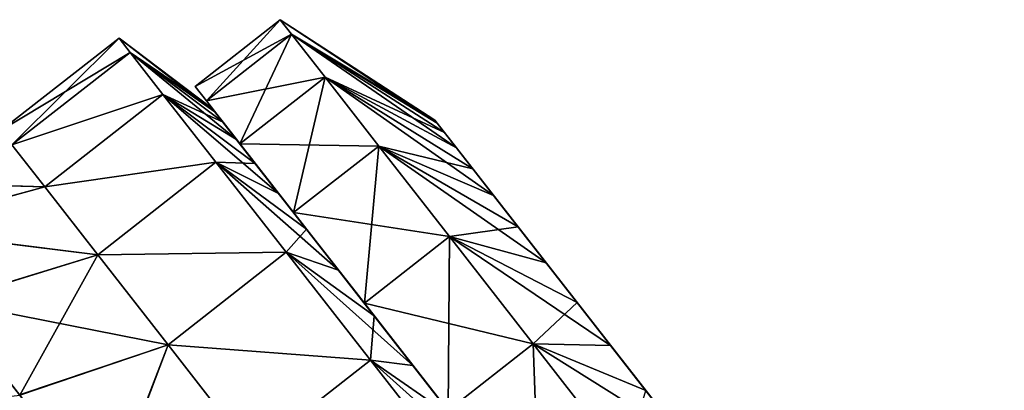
# Model space of a CAD drawing. Header units: millimetres. Extents: x -84 to 84, y -375 to 274.
# Tile 99 of 108: x 60.16 to 76.55, y 63.3 to 69.46. Entities that reach past the tile are written whole.
import ezdxf

# ---------------------------------------------------------------- set-up
doc = ezdxf.new("R2010")
doc.units = ezdxf.units.MM
doc.header["$LTSCALE"] = 148.96817
for name, color, linetype in [('193', 7, 'CONTINUOUS'), ('194', 7, 'CONTINUOUS'), ('195', 7, 'CONTINUOUS'), ('196', 7, 'CONTINUOUS'), ('197', 7, 'CONTINUOUS'), ('82', 7, 'CONTINUOUS'), ('83', 7, 'CONTINUOUS'), ('84', 7, 'CONTINUOUS'), ('85', 7, 'CONTINUOUS'), ('86', 7, 'CONTINUOUS'), ('87', 7, 'CONTINUOUS'), ('88', 7, 'CONTINUOUS')]:
    doc.layers.add(name, color=color, linetype=linetype)

msp = doc.modelspace()

# ---------------------------------------------------------------- linework, layer by layer
at = {"layer": '193', "color": 7, "linetype": 'CONTINUOUS', "true_color": 0xa2afbf}
for points in [[(63.077, 68.35, 9.425), (63.267, 68.108, 11.962), (64.496, 69.459, 9.425), (63.077, 68.35, 9.425)], [(64.496, 69.459, 9.425), (63.267, 68.108, 11.962), (64.685, 69.216, 11.962), (64.496, 69.459, 9.425)], [(63.267, 68.108, 11.962), (63.825, 67.394, 14.351), (64.685, 69.216, 11.962), (63.267, 68.108, 11.962)], [(64.685, 69.216, 11.962), (63.825, 67.394, 14.351), (65.243, 68.502, 14.351), (64.685, 69.216, 11.962)], [(63.825, 67.394, 14.351), (64.718, 66.25, 16.454), (65.243, 68.502, 14.351), (63.825, 67.394, 14.351)], [(65.243, 68.502, 14.351), (64.718, 66.25, 16.454), (66.137, 67.358, 16.454), (65.243, 68.502, 14.351)], [(64.718, 66.25, 16.454), (65.896, 64.742, 18.149), (66.137, 67.358, 16.454), (64.718, 66.25, 16.454)], [(66.137, 67.358, 16.454), (65.896, 64.742, 18.149), (67.314, 65.851, 18.149), (66.137, 67.358, 16.454)], [(65.896, 64.742, 18.149), (67.289, 62.959, 19.336), (67.314, 65.851, 18.149), (65.896, 64.742, 18.149)], [(67.314, 65.851, 18.149), (67.289, 62.959, 19.336), (68.707, 64.068, 19.336), (67.314, 65.851, 18.149)], [(67.289, 62.959, 19.336), (68.816, 61.004, 19.948), (68.707, 64.068, 19.336), (67.289, 62.959, 19.336)], [(68.707, 64.068, 19.336), (68.816, 61.004, 19.948), (70.235, 62.112, 19.948), (68.707, 64.068, 19.336)]]:
    msp.add_3dface(points, dxfattribs=at)
at = {"layer": '194', "color": 7, "linetype": 'CONTINUOUS', "true_color": 0xa2afbf}
for points in [[(64.496, 69.459, 9.425), (64.685, 69.216, 11.962), (67.069, 67.789, 9.425), (64.496, 69.459, 9.425)], [(64.685, 69.216, 11.962), (65.243, 68.502, 14.351), (67.23, 67.582, 11.418), (64.685, 69.216, 11.962)], [(67.069, 67.789, 9.425), (64.685, 69.216, 11.962), (67.109, 67.737, 10.43), (67.069, 67.789, 9.425)], [(67.109, 67.737, 10.43), (64.685, 69.216, 11.962), (67.23, 67.582, 11.418), (67.109, 67.737, 10.43)], [(65.243, 68.502, 14.351), (66.137, 67.358, 16.454), (67.704, 66.976, 13.275), (65.243, 68.502, 14.351)], [(67.23, 67.582, 11.418), (65.243, 68.502, 14.351), (67.43, 67.327, 12.372), (67.23, 67.582, 11.418)], [(67.43, 67.327, 12.372), (65.243, 68.502, 14.351), (67.704, 66.976, 13.275), (67.43, 67.327, 12.372)], [(66.137, 67.358, 16.454), (67.314, 65.851, 18.149), (68.457, 66.012, 14.87), (66.137, 67.358, 16.454)], [(67.704, 66.976, 13.275), (66.137, 67.358, 16.454), (68.049, 66.535, 14.113), (67.704, 66.976, 13.275)], [(68.049, 66.535, 14.113), (66.137, 67.358, 16.454), (68.457, 66.012, 14.87), (68.049, 66.535, 14.113)], [(68.457, 66.012, 14.87), (67.314, 65.851, 18.149), (68.924, 65.415, 15.534), (68.457, 66.012, 14.87)], [(67.314, 65.851, 18.149), (68.707, 64.068, 19.336), (69.439, 64.755, 16.093), (67.314, 65.851, 18.149)], [(68.924, 65.415, 15.534), (67.314, 65.851, 18.149), (69.439, 64.755, 16.093), (68.924, 65.415, 15.534)], [(69.439, 64.755, 16.093), (68.707, 64.068, 19.336), (69.995, 64.043, 16.539), (69.439, 64.755, 16.093)], [(68.707, 64.068, 19.336), (70.235, 62.112, 19.948), (70.583, 63.292, 16.863), (68.707, 64.068, 19.336)], [(69.995, 64.043, 16.539), (68.707, 64.068, 19.336), (70.583, 63.292, 16.863), (69.995, 64.043, 16.539)]]:
    msp.add_3dface(points, dxfattribs=at)
at = {"layer": '195', "color": 7, "linetype": 'CONTINUOUS', "true_color": 0xa2afbf}
for points in [[(63.077, 68.35, 9.425), (64.496, 69.459, 9.425), (64.685, 69.216, 6.888), (63.077, 68.35, 9.425)], [(63.077, 68.35, 9.425), (64.685, 69.216, 6.888), (63.267, 68.108, 6.888), (63.077, 68.35, 9.425)], [(64.685, 69.216, 6.888), (65.243, 68.502, 4.499), (63.267, 68.108, 6.888), (64.685, 69.216, 6.888)], [(63.267, 68.108, 6.888), (65.243, 68.502, 4.499), (63.825, 67.394, 4.499), (63.267, 68.108, 6.888)], [(65.243, 68.502, 4.499), (66.137, 67.358, 2.396), (63.825, 67.394, 4.499), (65.243, 68.502, 4.499)], [(63.825, 67.394, 4.499), (66.137, 67.358, 2.396), (64.718, 66.25, 2.396), (63.825, 67.394, 4.499)], [(66.137, 67.358, 2.396), (67.314, 65.851, 0.701), (64.718, 66.25, 2.396), (66.137, 67.358, 2.396)], [(64.718, 66.25, 2.396), (67.314, 65.851, 0.701), (65.896, 64.742, 0.701), (64.718, 66.25, 2.396)], [(67.314, 65.851, 0.701), (68.707, 64.068, -0.486), (65.896, 64.742, 0.701), (67.314, 65.851, 0.701)], [(65.896, 64.742, 0.701), (68.707, 64.068, -0.486), (67.289, 62.959, -0.486), (65.896, 64.742, 0.701)], [(68.707, 64.068, -0.486), (70.235, 62.112, -1.098), (67.289, 62.959, -0.486), (68.707, 64.068, -0.486)]]:
    msp.add_3dface(points, dxfattribs=at)
at = {"layer": '196', "color": 7, "linetype": 'CONTINUOUS', "true_color": 0xa2afbf}
for points in [[(64.496, 69.459, 9.425), (67.069, 67.789, 9.425), (67.109, 67.737, 8.42), (64.496, 69.459, 9.425)], [(64.685, 69.216, 6.888), (64.496, 69.459, 9.425), (67.109, 67.737, 8.42), (64.685, 69.216, 6.888)], [(65.243, 68.502, 4.499), (64.685, 69.216, 6.888), (67.43, 67.327, 6.478), (65.243, 68.502, 4.499)], [(67.43, 67.327, 6.478), (64.685, 69.216, 6.888), (67.23, 67.582, 7.432), (67.43, 67.327, 6.478)], [(67.23, 67.582, 7.432), (64.685, 69.216, 6.888), (67.109, 67.737, 8.42), (67.23, 67.582, 7.432)], [(66.137, 67.358, 2.396), (65.243, 68.502, 4.499), (68.049, 66.535, 4.737), (66.137, 67.358, 2.396)], [(68.049, 66.535, 4.737), (65.243, 68.502, 4.499), (67.704, 66.976, 5.575), (68.049, 66.535, 4.737)], [(67.704, 66.976, 5.575), (65.243, 68.502, 4.499), (67.43, 67.327, 6.478), (67.704, 66.976, 5.575)], [(67.314, 65.851, 0.701), (66.137, 67.358, 2.396), (68.924, 65.415, 3.316), (67.314, 65.851, 0.701)], [(68.924, 65.415, 3.316), (66.137, 67.358, 2.396), (68.457, 66.012, 3.98), (68.924, 65.415, 3.316)], [(68.457, 66.012, 3.98), (66.137, 67.358, 2.396), (68.049, 66.535, 4.737), (68.457, 66.012, 3.98)], [(68.707, 64.068, -0.486), (67.314, 65.851, 0.701), (69.995, 64.043, 2.311), (68.707, 64.068, -0.486)], [(69.995, 64.043, 2.311), (67.314, 65.851, 0.701), (69.439, 64.755, 2.757), (69.995, 64.043, 2.311)], [(69.439, 64.755, 2.757), (67.314, 65.851, 0.701), (68.924, 65.415, 3.316), (69.439, 64.755, 2.757)], [(70.235, 62.112, -1.098), (68.707, 64.068, -0.486), (71.191, 62.513, 1.791), (70.235, 62.112, -1.098)], [(71.191, 62.513, 1.791), (68.707, 64.068, -0.486), (70.583, 63.292, 1.987), (71.191, 62.513, 1.791)], [(70.583, 63.292, 1.987), (68.707, 64.068, -0.486), (69.995, 64.043, 2.311), (70.583, 63.292, 1.987)]]:
    msp.add_3dface(points, dxfattribs=at)
at = {"layer": '197', "color": 7, "linetype": 'CONTINUOUS', "true_color": 0xa2afbf}
for points in [[(67.069, 67.789, 9.425), (67.109, 67.737, 10.43), (76.55, 55.654, 9.425), (67.069, 67.789, 9.425)], [(67.069, 67.789, 9.425), (76.55, 55.654, 9.425), (76.51, 55.706, 8.42), (67.069, 67.789, 9.425)], [(67.069, 67.789, 9.425), (76.51, 55.706, 8.42), (67.109, 67.737, 8.42), (67.069, 67.789, 9.425)], [(67.109, 67.737, 10.43), (67.23, 67.582, 11.418), (76.51, 55.706, 10.43), (67.109, 67.737, 10.43)], [(67.109, 67.737, 10.43), (76.51, 55.706, 10.43), (76.55, 55.654, 9.425), (67.109, 67.737, 10.43)], [(76.51, 55.706, 8.42), (76.389, 55.86, 7.432), (67.109, 67.737, 8.42), (76.51, 55.706, 8.42)], [(76.389, 55.86, 7.432), (67.23, 67.582, 7.432), (67.109, 67.737, 8.42), (76.389, 55.86, 7.432)], [(67.23, 67.582, 11.418), (67.43, 67.327, 12.372), (76.389, 55.86, 11.418), (67.23, 67.582, 11.418)], [(67.23, 67.582, 11.418), (76.389, 55.86, 11.418), (76.51, 55.706, 10.43), (67.23, 67.582, 11.418)], [(76.389, 55.86, 7.432), (76.189, 56.116, 6.478), (67.23, 67.582, 7.432), (76.389, 55.86, 7.432)], [(76.189, 56.116, 6.478), (67.43, 67.327, 6.478), (67.23, 67.582, 7.432), (76.189, 56.116, 6.478)], [(67.43, 67.327, 12.372), (67.704, 66.976, 13.275), (76.189, 56.116, 12.372), (67.43, 67.327, 12.372)], [(67.43, 67.327, 12.372), (76.189, 56.116, 12.372), (76.389, 55.86, 11.418), (67.43, 67.327, 12.372)], [(76.189, 56.116, 6.478), (75.915, 56.467, 5.575), (67.43, 67.327, 6.478), (76.189, 56.116, 6.478)], [(75.915, 56.467, 5.575), (67.704, 66.976, 5.575), (67.43, 67.327, 6.478), (75.915, 56.467, 5.575)], [(67.704, 66.976, 13.275), (68.049, 66.535, 14.113), (75.915, 56.467, 13.275), (67.704, 66.976, 13.275)], [(67.704, 66.976, 13.275), (75.915, 56.467, 13.275), (76.189, 56.116, 12.372), (67.704, 66.976, 13.275)], [(75.915, 56.467, 5.575), (75.57, 56.908, 4.737), (67.704, 66.976, 5.575), (75.915, 56.467, 5.575)], [(75.57, 56.908, 4.737), (68.049, 66.535, 4.737), (67.704, 66.976, 5.575), (75.57, 56.908, 4.737)], [(68.049, 66.535, 14.113), (68.457, 66.012, 14.87), (75.57, 56.908, 14.113), (68.049, 66.535, 14.113)], [(68.049, 66.535, 14.113), (75.57, 56.908, 14.113), (75.915, 56.467, 13.275), (68.049, 66.535, 14.113)], [(75.57, 56.908, 4.737), (75.162, 57.431, 3.98), (68.049, 66.535, 4.737), (75.57, 56.908, 4.737)], [(75.162, 57.431, 3.98), (68.457, 66.012, 3.98), (68.049, 66.535, 4.737), (75.162, 57.431, 3.98)], [(68.457, 66.012, 14.87), (68.924, 65.415, 15.534), (75.162, 57.431, 14.87), (68.457, 66.012, 14.87)], [(68.457, 66.012, 14.87), (75.162, 57.431, 14.87), (75.57, 56.908, 14.113), (68.457, 66.012, 14.87)], [(75.162, 57.431, 3.98), (74.695, 58.027, 3.316), (68.457, 66.012, 3.98), (75.162, 57.431, 3.98)], [(74.695, 58.027, 3.316), (68.924, 65.415, 3.316), (68.457, 66.012, 3.98), (74.695, 58.027, 3.316)], [(68.924, 65.415, 15.534), (69.439, 64.755, 16.093), (74.695, 58.027, 15.534), (68.924, 65.415, 15.534)], [(68.924, 65.415, 15.534), (74.695, 58.027, 15.534), (75.162, 57.431, 14.87), (68.924, 65.415, 15.534)], [(74.695, 58.027, 3.316), (74.18, 58.687, 2.757), (68.924, 65.415, 3.316), (74.695, 58.027, 3.316)], [(74.18, 58.687, 2.757), (69.439, 64.755, 2.757), (68.924, 65.415, 3.316), (74.18, 58.687, 2.757)], [(69.439, 64.755, 16.093), (69.995, 64.043, 16.539), (74.18, 58.687, 16.093), (69.439, 64.755, 16.093)], [(69.439, 64.755, 16.093), (74.18, 58.687, 16.093), (74.695, 58.027, 15.534), (69.439, 64.755, 16.093)], [(74.18, 58.687, 2.757), (73.624, 59.399, 2.311), (69.439, 64.755, 2.757), (74.18, 58.687, 2.757)], [(73.624, 59.399, 2.311), (69.995, 64.043, 2.311), (69.439, 64.755, 2.757), (73.624, 59.399, 2.311)], [(69.995, 64.043, 16.539), (70.583, 63.292, 16.863), (73.624, 59.399, 16.539), (69.995, 64.043, 16.539)], [(69.995, 64.043, 16.539), (73.624, 59.399, 16.539), (74.18, 58.687, 16.093), (69.995, 64.043, 16.539)], [(73.624, 59.399, 2.311), (73.036, 60.151, 1.987), (69.995, 64.043, 2.311), (73.624, 59.399, 2.311)], [(73.036, 60.151, 1.987), (70.583, 63.292, 1.987), (69.995, 64.043, 2.311), (73.036, 60.151, 1.987)]]:
    msp.add_3dface(points, dxfattribs=at)
at = {"layer": '82', "color": 7, "linetype": 'CONTINUOUS', "true_color": 0xa2afbf}
for points in [[(60.576, 66.678, 4.213), (57.391, 66.769, 5.986), (60.029, 67.378, 6.752), (60.576, 66.678, 4.213)], [(58, 65.979, 3.379), (57.391, 66.769, 5.986), (60.576, 66.678, 4.213), (58, 65.979, 3.379)], [(61.457, 65.551, 1.936), (58, 65.979, 3.379), (60.576, 66.678, 4.213), (61.457, 65.551, 1.936)], [(58.938, 64.779, 1.039), (58, 65.979, 3.379), (61.457, 65.551, 1.936), (58.938, 64.779, 1.039)], [(62.628, 64.052, 0.034), (58.938, 64.779, 1.039), (61.457, 65.551, 1.936), (62.628, 64.052, 0.034)], [(60.155, 63.221, -0.933), (58.938, 64.779, 1.039), (62.628, 64.052, 0.034), (60.155, 63.221, -0.933)], [(61.599, 61.373, -2.449), (60.155, 63.221, -0.933), (62.628, 64.052, 0.034), (61.599, 61.373, -2.449)], [(64.031, 62.257, -1.397), (61.599, 61.373, -2.449), (62.628, 64.052, 0.034), (64.031, 62.257, -1.397)]]:
    msp.add_3dface(points, dxfattribs=at)
at = {"layer": '83', "color": 7, "linetype": 'CONTINUOUS', "true_color": 0xa2afbf}
for points in [[(61.997, 68.916, 6.753), (59.844, 67.616, 9.425), (61.812, 69.153, 9.425), (61.997, 68.916, 6.753)], [(60.029, 67.378, 6.752), (59.844, 67.616, 9.425), (61.997, 68.916, 6.753), (60.029, 67.378, 6.752)], [(62.544, 68.216, 4.214), (60.029, 67.378, 6.752), (61.997, 68.916, 6.753), (62.544, 68.216, 4.214)], [(60.576, 66.678, 4.213), (60.029, 67.378, 6.752), (62.544, 68.216, 4.214), (60.576, 66.678, 4.213)], [(63.425, 67.089, 1.937), (60.576, 66.678, 4.213), (62.544, 68.216, 4.214), (63.425, 67.089, 1.937)], [(61.457, 65.551, 1.936), (60.576, 66.678, 4.213), (63.425, 67.089, 1.937), (61.457, 65.551, 1.936)], [(64.596, 65.59, 0.035), (61.457, 65.551, 1.936), (63.425, 67.089, 1.937), (64.596, 65.59, 0.035)], [(62.628, 64.052, 0.034), (61.457, 65.551, 1.936), (64.596, 65.59, 0.035), (62.628, 64.052, 0.034)], [(65.998, 63.795, -1.397), (62.628, 64.052, 0.034), (64.596, 65.59, 0.035), (65.998, 63.795, -1.397)], [(64.031, 62.257, -1.397), (62.628, 64.052, 0.034), (65.998, 63.795, -1.397), (64.031, 62.257, -1.397)], [(67.561, 61.794, -2.285), (64.031, 62.257, -1.397), (65.998, 63.795, -1.397), (67.561, 61.794, -2.285)]]:
    msp.add_3dface(points, dxfattribs=at)
at = {"layer": '84', "color": 7, "linetype": 'CONTINUOUS', "true_color": 0xa2afbf}
for points in [[(61.997, 68.916, 6.753), (61.812, 69.153, 9.425), (63.409, 67.926, 8.202), (61.997, 68.916, 6.753)], [(61.812, 69.153, 9.425), (63.363, 67.984, 9.425), (63.409, 67.926, 8.202), (61.812, 69.153, 9.425)], [(62.544, 68.216, 4.214), (61.997, 68.916, 6.753), (63.769, 67.465, 5.831), (62.544, 68.216, 4.214)], [(63.769, 67.465, 5.831), (61.997, 68.916, 6.753), (63.545, 67.752, 6.999), (63.769, 67.465, 5.831)], [(63.545, 67.752, 6.999), (61.997, 68.916, 6.753), (63.409, 67.926, 8.202), (63.545, 67.752, 6.999)], [(63.425, 67.089, 1.937), (62.544, 68.216, 4.214), (64.468, 66.57, 3.668), (63.425, 67.089, 1.937)], [(64.468, 66.57, 3.668), (62.544, 68.216, 4.214), (64.078, 67.069, 4.716), (64.468, 66.57, 3.668)], [(64.078, 67.069, 4.716), (62.544, 68.216, 4.214), (63.769, 67.465, 5.831), (64.078, 67.069, 4.716)], [(64.596, 65.59, 0.035), (63.425, 67.089, 1.937), (65.466, 65.293, 1.839), (64.596, 65.59, 0.035)], [(65.466, 65.293, 1.839), (63.425, 67.089, 1.937), (64.933, 65.975, 2.704), (65.466, 65.293, 1.839)], [(64.933, 65.975, 2.704), (63.425, 67.089, 1.937), (64.468, 66.57, 3.668), (64.933, 65.975, 2.704)], [(65.998, 63.795, -1.397), (64.596, 65.59, 0.035), (66.703, 63.709, 0.451), (65.998, 63.795, -1.397)], [(66.703, 63.709, 0.451), (64.596, 65.59, 0.035), (66.059, 64.534, 1.084), (66.703, 63.709, 0.451)], [(66.059, 64.534, 1.084), (64.596, 65.59, 0.035), (65.466, 65.293, 1.839), (66.059, 64.534, 1.084)], [(67.561, 61.794, -2.285), (65.998, 63.795, -1.397), (68.11, 61.908, -0.416), (67.561, 61.794, -2.285)], [(68.11, 61.908, -0.416), (65.998, 63.795, -1.397), (67.39, 62.83, -0.051), (68.11, 61.908, -0.416)], [(67.39, 62.83, -0.051), (65.998, 63.795, -1.397), (66.703, 63.709, 0.451), (67.39, 62.83, -0.051)]]:
    msp.add_3dface(points, dxfattribs=at)
at = {"layer": '85', "color": 7, "linetype": 'CONTINUOUS', "true_color": 0xa2afbf}
for points in [[(63.409, 67.926, 8.202), (63.363, 67.984, 9.425), (64.402, 66.654, 7.344), (63.409, 67.926, 8.202)], [(63.363, 67.984, 9.425), (63.409, 67.926, 10.648), (64.247, 66.853, 9.425), (63.363, 67.984, 9.425)], [(63.363, 67.984, 9.425), (64.247, 66.853, 9.425), (64.402, 66.654, 7.344), (63.363, 67.984, 9.425)], [(63.545, 67.752, 6.999), (63.409, 67.926, 8.202), (64.402, 66.654, 7.344), (63.545, 67.752, 6.999)], [(63.409, 67.926, 10.648), (63.545, 67.752, 11.851), (64.402, 66.654, 11.506), (63.409, 67.926, 10.648)], [(64.247, 66.853, 9.425), (63.409, 67.926, 10.648), (64.402, 66.654, 11.506), (64.247, 66.853, 9.425)], [(63.769, 67.465, 5.831), (63.545, 67.752, 6.999), (64.861, 66.068, 5.382), (63.769, 67.465, 5.831)], [(64.861, 66.068, 5.382), (63.545, 67.752, 6.999), (64.402, 66.654, 7.344), (64.861, 66.068, 5.382)], [(63.545, 67.752, 11.851), (63.769, 67.465, 13.019), (64.402, 66.654, 11.506), (63.545, 67.752, 11.851)], [(64.078, 67.069, 4.716), (63.769, 67.465, 5.831), (64.861, 66.068, 5.382), (64.078, 67.069, 4.716)], [(63.769, 67.465, 13.019), (64.078, 67.069, 14.134), (64.861, 66.068, 13.468), (63.769, 67.465, 13.019)], [(64.402, 66.654, 11.506), (63.769, 67.465, 13.019), (64.861, 66.068, 13.468), (64.402, 66.654, 11.506)], [(64.468, 66.57, 3.668), (64.078, 67.069, 4.716), (65.594, 65.129, 3.655), (64.468, 66.57, 3.668)], [(65.594, 65.129, 3.655), (64.078, 67.069, 4.716), (64.861, 66.068, 5.382), (65.594, 65.129, 3.655)], [(64.078, 67.069, 14.134), (64.468, 66.57, 15.182), (64.861, 66.068, 13.468), (64.078, 67.069, 14.134)], [(64.933, 65.975, 2.704), (64.468, 66.57, 3.668), (65.594, 65.129, 3.655), (64.933, 65.975, 2.704)], [(64.468, 66.57, 15.182), (64.933, 65.975, 16.146), (65.594, 65.129, 15.195), (64.468, 66.57, 15.182)], [(64.861, 66.068, 13.468), (64.468, 66.57, 15.182), (65.594, 65.129, 15.195), (64.861, 66.068, 13.468)], [(65.466, 65.293, 1.839), (64.933, 65.975, 2.704), (66.56, 63.892, 2.266), (65.466, 65.293, 1.839)], [(66.56, 63.892, 2.266), (64.933, 65.975, 2.704), (65.594, 65.129, 3.655), (66.56, 63.892, 2.266)], [(64.933, 65.975, 16.146), (65.466, 65.293, 17.011), (66.56, 63.892, 16.584), (64.933, 65.975, 16.146)], [(65.594, 65.129, 15.195), (64.933, 65.975, 16.146), (66.56, 63.892, 16.584), (65.594, 65.129, 15.195)], [(66.059, 64.534, 1.084), (65.466, 65.293, 1.839), (67.704, 62.428, 1.291), (66.059, 64.534, 1.084)], [(67.704, 62.428, 1.291), (65.466, 65.293, 1.839), (66.56, 63.892, 2.266), (67.704, 62.428, 1.291)], [(65.466, 65.293, 17.011), (66.059, 64.534, 17.766), (67.704, 62.428, 17.559), (65.466, 65.293, 17.011)], [(66.56, 63.892, 16.584), (65.466, 65.293, 17.011), (67.704, 62.428, 17.559), (66.56, 63.892, 16.584)], [(66.703, 63.709, 0.451), (66.059, 64.534, 1.084), (68.958, 60.823, 0.788), (66.703, 63.709, 0.451)], [(68.958, 60.823, 0.788), (66.059, 64.534, 1.084), (67.704, 62.428, 1.291), (68.958, 60.823, 0.788)], [(66.059, 64.534, 17.766), (66.703, 63.709, 18.399), (68.958, 60.823, 18.062), (66.059, 64.534, 17.766)], [(67.704, 62.428, 17.559), (66.059, 64.534, 17.766), (68.958, 60.823, 18.062), (67.704, 62.428, 17.559)], [(72.503, 56.286, 0.451), (71.816, 57.165, -0.051), (66.703, 63.709, 0.451), (72.503, 56.286, 0.451)], [(72.503, 56.286, 0.451), (66.703, 63.709, 0.451), (68.958, 60.823, 0.788), (72.503, 56.286, 0.451)], [(71.816, 57.165, -0.051), (67.39, 62.83, -0.051), (66.703, 63.709, 0.451), (71.816, 57.165, -0.051)], [(67.39, 62.83, 18.901), (72.503, 56.286, 18.399), (66.703, 63.709, 18.399), (67.39, 62.83, 18.901)], [(66.703, 63.709, 18.399), (72.503, 56.286, 18.399), (70.248, 59.172, 18.062), (66.703, 63.709, 18.399)], [(68.958, 60.823, 18.062), (66.703, 63.709, 18.399), (70.248, 59.172, 18.062), (68.958, 60.823, 18.062)]]:
    msp.add_3dface(points, dxfattribs=at)
at = {"layer": '86', "color": 7, "linetype": 'CONTINUOUS', "true_color": 0xa2afbf}
for points in [[(60.029, 67.378, 12.098), (57.393, 66.771, 12.859), (60.576, 66.678, 14.637), (60.029, 67.378, 12.098)], [(57.393, 66.771, 12.859), (58.001, 65.978, 15.472), (60.576, 66.678, 14.637), (57.393, 66.771, 12.859)], [(60.576, 66.678, 14.637), (58.001, 65.978, 15.472), (61.457, 65.551, 16.914), (60.576, 66.678, 14.637)], [(58.001, 65.978, 15.472), (58.941, 64.775, 17.818), (61.457, 65.551, 16.914), (58.001, 65.978, 15.472)], [(58.941, 64.775, 17.818), (60.162, 63.212, 19.793), (61.457, 65.551, 16.914), (58.941, 64.775, 17.818)], [(61.457, 65.551, 16.914), (60.162, 63.212, 19.793), (62.628, 64.052, 18.816), (61.457, 65.551, 16.914)], [(58.941, 64.775, 17.818), (57.048, 62.848, 19.407), (60.162, 63.212, 19.793), (58.941, 64.775, 17.818)], [(60.162, 63.212, 19.793), (61.611, 61.358, 21.309), (62.628, 64.052, 18.816), (60.162, 63.212, 19.793)], [(62.628, 64.052, 18.816), (61.611, 61.358, 21.309), (64.031, 62.257, 20.247), (62.628, 64.052, 18.816)]]:
    msp.add_3dface(points, dxfattribs=at)
at = {"layer": '87', "color": 7, "linetype": 'CONTINUOUS', "true_color": 0xa2afbf}
for points in [[(61.812, 69.153, 9.425), (59.844, 67.616, 9.425), (60.029, 67.378, 12.098), (61.812, 69.153, 9.425)], [(61.812, 69.153, 9.425), (60.029, 67.378, 12.098), (61.997, 68.916, 12.097), (61.812, 69.153, 9.425)], [(61.997, 68.916, 12.097), (60.029, 67.378, 12.098), (62.544, 68.216, 14.636), (61.997, 68.916, 12.097)], [(60.029, 67.378, 12.098), (60.576, 66.678, 14.637), (62.544, 68.216, 14.636), (60.029, 67.378, 12.098)], [(62.544, 68.216, 14.636), (60.576, 66.678, 14.637), (63.425, 67.089, 16.913), (62.544, 68.216, 14.636)], [(60.576, 66.678, 14.637), (61.457, 65.551, 16.914), (63.425, 67.089, 16.913), (60.576, 66.678, 14.637)], [(63.425, 67.089, 16.913), (61.457, 65.551, 16.914), (64.596, 65.59, 18.815), (63.425, 67.089, 16.913)], [(61.457, 65.551, 16.914), (62.628, 64.052, 18.816), (64.596, 65.59, 18.815), (61.457, 65.551, 16.914)], [(64.596, 65.59, 18.815), (62.628, 64.052, 18.816), (65.998, 63.795, 20.247), (64.596, 65.59, 18.815)], [(62.628, 64.052, 18.816), (64.031, 62.257, 20.247), (65.998, 63.795, 20.247), (62.628, 64.052, 18.816)], [(65.998, 63.795, 20.247), (64.031, 62.257, 20.247), (67.561, 61.794, 21.135), (65.998, 63.795, 20.247)]]:
    msp.add_3dface(points, dxfattribs=at)
at = {"layer": '88', "color": 7, "linetype": 'CONTINUOUS', "true_color": 0xa2afbf}
for points in [[(63.363, 67.984, 9.425), (61.812, 69.153, 9.425), (61.997, 68.916, 12.097), (63.363, 67.984, 9.425)], [(63.409, 67.926, 10.648), (63.363, 67.984, 9.425), (61.997, 68.916, 12.097), (63.409, 67.926, 10.648)], [(63.545, 67.752, 11.851), (63.409, 67.926, 10.648), (61.997, 68.916, 12.097), (63.545, 67.752, 11.851)], [(63.545, 67.752, 11.851), (61.997, 68.916, 12.097), (62.544, 68.216, 14.636), (63.545, 67.752, 11.851)], [(64.078, 67.069, 14.134), (63.769, 67.465, 13.019), (62.544, 68.216, 14.636), (64.078, 67.069, 14.134)], [(64.078, 67.069, 14.134), (62.544, 68.216, 14.636), (63.425, 67.089, 16.913), (64.078, 67.069, 14.134)], [(63.769, 67.465, 13.019), (63.545, 67.752, 11.851), (62.544, 68.216, 14.636), (63.769, 67.465, 13.019)], [(64.933, 65.975, 16.146), (64.468, 66.57, 15.182), (63.425, 67.089, 16.913), (64.933, 65.975, 16.146)], [(64.933, 65.975, 16.146), (63.425, 67.089, 16.913), (64.596, 65.59, 18.815), (64.933, 65.975, 16.146)], [(64.468, 66.57, 15.182), (64.078, 67.069, 14.134), (63.425, 67.089, 16.913), (64.468, 66.57, 15.182)], [(65.466, 65.293, 17.011), (64.933, 65.975, 16.146), (64.596, 65.59, 18.815), (65.466, 65.293, 17.011)], [(66.059, 64.534, 17.766), (65.466, 65.293, 17.011), (64.596, 65.59, 18.815), (66.059, 64.534, 17.766)], [(66.059, 64.534, 17.766), (64.596, 65.59, 18.815), (65.998, 63.795, 20.247), (66.059, 64.534, 17.766)], [(66.703, 63.709, 18.399), (66.059, 64.534, 17.766), (65.998, 63.795, 20.247), (66.703, 63.709, 18.399)], [(67.39, 62.83, 18.901), (66.703, 63.709, 18.399), (65.998, 63.795, 20.247), (67.39, 62.83, 18.901)], [(67.39, 62.83, 18.901), (65.998, 63.795, 20.247), (67.561, 61.794, 21.135), (67.39, 62.83, 18.901)]]:
    msp.add_3dface(points, dxfattribs=at)

doc.saveas('drawing.dxf')
